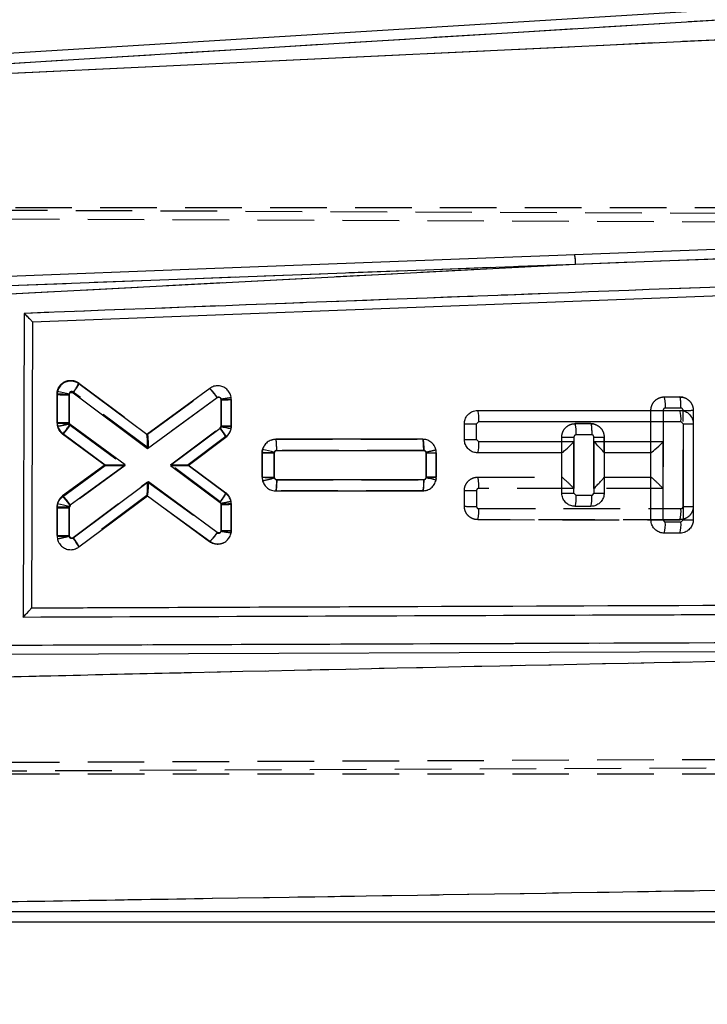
# Model space of a CAD drawing. Extents: x 48 to 403, y 96 to 252.
# Tile 14 of 23: x 163 to 179, y 211 to 233. Entities that reach past the tile are written whole.
import ezdxf

# ---------------------------------------------------------------- set-up
doc = ezdxf.new("R2010")
doc.units = 0
doc.linetypes.add('HIDDEN', pattern=[1.905, 1.27, -0.635])
doc.layers.get('0').update_dxf_attribs({"linetype": 'CONTINUOUS'})
doc.styles.add('SLDTEXTSTYLE0', font='TXT', dxfattribs={"width": 0.75})
doc.dimstyles.new('SLDDIMSTYLE0', dxfattribs={"dimtxt": 3.5, "dimasz": 3.302, "dimexe": 0, "dimexo": 0.0625, "dimgap": 0.875, "dimtad": 1, "dimdec": 0, "dimrnd": 1e-09, "dimzin": 12, "dimtxsty": 'SLDTEXTSTYLE0', "dimsah": 1, "dimcen": 0.09, "dimazin": 3, "dimtfac": 1, "dimtofl": 0, "dimtmove": 0, "dimatfit": 3, "dimtolj": 1, "dimtzin": 12})

# ---------------------------------------------------------------- blocks, each defined once
blk = doc.blocks.new('_D')
at = {"color": 179, "linetype": 'CONTINUOUS'}
for p, q in [((195.549, 234.006), (230.608, 234.006)), ((229.608, 234.006), (229.608, 197.023)), ((128.259, 197.023), (230.608, 197.023))]:
    blk.add_line(p, q, dxfattribs=at)
for points in [[(229.608, 234.006), (229.1, 230.704), (230.116, 230.704)], [(229.608, 197.023), (230.116, 200.325), (229.1, 200.325)]]:
    blk.add_solid(points, dxfattribs=at)
at = {"color": 179, "linetype": 'CONTINUOUS', "insert": (225.096, 210.176, 0.1), "char_height": 3.5, "attachment_point": 1, "rotation": 90, "style": 'SLDTEXTSTYLE0'}
blk.add_mtext('37', dxfattribs=at)
blk = doc.blocks.new('_D_1')
at = {"color": 179, "linetype": 'CONTINUOUS'}
for p, q in [((64.54, 212.085), (64.54, 247.529)), ((217.331, 222.582), (217.331, 247.529)), ((217.331, 246.529), (64.54, 246.529))]:
    blk.add_line(p, q, dxfattribs=at)
for points in [[(64.54, 246.529), (67.842, 246.021), (67.842, 247.037)], [(217.331, 246.529), (214.029, 247.037), (214.029, 246.021)]]:
    blk.add_solid(points, dxfattribs=at)
at = {"color": 179, "linetype": 'CONTINUOUS', "insert": (136.997, 251.041, 0.1), "char_height": 3.5, "attachment_point": 1, "style": 'SLDTEXTSTYLE0'}
blk.add_mtext('153', dxfattribs=at)

msp = doc.modelspace()

# ---------------------------------------------------------------- linework, layer by layer
at = {"color": 7, "linetype": 'CONTINUOUS'}
for p, q in [((194.5488, 234.0056), (160.4747, 231.9078)), ((194.563, 233.7753), (160.6477, 231.6873)), ((160.8312, 231.515), (194.3208, 233.1028)), ((175.5613, 227.3315), (192.7125, 227.9807)), ((162.5785, 226.648), (175.5613, 227.3315)), ((162.8623, 226.8495), (175.5613, 227.3315)), ((191.9576, 227.1188), (163.3781, 226.0308)), ((163.3781, 226.0308), (163.3547, 219.6193)), ((165.9412, 223.5099), (164.4177, 224.6458)), ((163.9313, 224.4023), (163.9312, 223.7805)), ((163.9402, 224.4753), (163.9313, 224.4023)), ((164.2032, 223.7793), (164.2033, 224.4002)), ((164.2033, 224.4002), (164.2049, 224.4128)), ((164.291, 224.4428), (165.9618, 223.1971)), ((167.3535, 224.5423), (165.9412, 223.5099)), ((165.9618, 223.1971), (167.5231, 224.3384)), ((167.6097, 224.2944), (167.6096, 223.6868)), ((167.8376, 223.6888), (167.8377, 224.2964)), ((173.3665, 224.049), (177.9018, 224.0498)), ((165.4574, 222.8283), (164.226, 223.7347)), ((173.0665, 223.3956), (173.0666, 223.749)), ((173.3386, 223.7469), (173.3886, 223.7969)), ((173.3386, 223.3934), (173.3386, 223.7469)), ((173.3886, 223.7969), (177.9239, 223.7977)), ((177.9239, 223.7977), (177.9739, 223.7477)), ((177.9739, 223.7477), (177.9739, 221.5933)), ((178.2018, 223.7498), (178.2018, 221.5954)), ((164.055, 223.536), (165.0127, 222.8311)), ((167.5884, 223.6443), (166.477, 222.8134)), ((167.6087, 223.6769), (167.5884, 223.6443)), ((167.6096, 223.6868), (167.6087, 223.6769)), ((167.8322, 223.6321), (167.8376, 223.6888)), ((166.8725, 222.8155), (167.716, 223.4461)), ((172.1327, 223.4005), (168.8352, 223.3999)), ((173.3886, 223.3434), (173.3386, 223.3934)), ((175.5239, 223.3438), (173.3886, 223.3434)), ((175.5239, 222.1933), (175.5239, 223.3438)), ((177.5239, 223.3442), (175.9739, 223.3439)), ((175.9739, 223.3439), (175.9739, 222.1933)), ((177.5239, 221.5933), (177.5239, 223.3442)), ((168.5308, 223.096), (168.5307, 222.5478)), ((168.541, 223.174), (168.5308, 223.096)), ((168.8027, 222.5456), (168.8028, 223.094)), ((168.8028, 223.094), (168.8047, 223.1077)), ((168.8575, 223.1478), (172.1542, 223.1485)), ((172.2093, 223.0941), (172.2092, 222.5457)), ((172.4371, 222.5477), (172.4372, 223.096)), ((175.2518, 223.0959), (173.3666, 223.0955)), ((175.2518, 222.1954), (175.2518, 223.0959)), ((176.2018, 223.0969), (176.2018, 223.0961)), ((177.2518, 223.0963), (176.2018, 223.0961)), ((176.2018, 223.0961), (176.2018, 222.1954)), ((177.2518, 221.5954), (177.2518, 223.0963)), ((165.0127, 222.8311), (164.0556, 222.1315)), ((164.2251, 221.9276), (165.4574, 222.8283)), ((166.477, 222.8134), (167.5868, 221.9839)), ((167.715, 222.1858), (166.8725, 222.8155)), ((165.9807, 222.4436), (164.2903, 221.1831)), ((167.5219, 221.3092), (165.9807, 222.4436)), ((172.1552, 222.4924), (168.858, 222.4917)), ((172.2092, 222.5457), (172.208, 222.5345)), ((172.4306, 222.4854), (172.4371, 222.5477)), ((168.8357, 222.2438), (172.1332, 222.2445)), ((175.5739, 222.1433), (175.5239, 222.1933)), ((175.9739, 222.1933), (175.9239, 222.1433)), ((164.4177, 220.9848), (165.9596, 222.1346)), ((165.9596, 222.1346), (167.352, 221.1098)), ((175.9239, 222.1433), (175.5739, 222.1433)), ((163.9308, 221.8862), (163.9307, 221.2283)), ((163.9378, 221.9506), (163.9308, 221.8862)), ((164.2027, 221.2261), (164.2029, 221.884)), ((164.2029, 221.884), (164.2041, 221.8952)), ((164.2041, 221.8952), (164.2251, 221.9276)), ((167.6093, 221.9398), (167.6092, 221.3615)), ((167.8371, 221.3536), (167.8372, 221.9418)), ((175.9018, 221.8954), (175.5518, 221.8954)), ((177.5739, 221.5433), (177.5239, 221.5933)), ((177.9239, 221.5433), (177.5739, 221.5433)), ((177.9739, 221.5933), (177.9239, 221.5433)), ((167.6092, 221.3615), (167.6073, 221.3376)), ((167.8333, 221.3053), (167.8371, 221.3536)), ((177.9018, 221.2954), (177.5518, 221.2954)), ((163.3547, 219.6193), (163.3547, 219.6183)), ((188.7909, 218.6742), (162.8327, 218.5743)), ((160.8938, 212.8054), (185.8368, 212.8054)), ((160.7242, 212.5741), (185.8368, 212.5741))]:
    msp.add_line(p, q, dxfattribs=at)
at = {"color": 7, "linetype": 'HIDDEN'}
for p, q in [((194.563, 233.7753), (160.6477, 231.6873)), ((160.8312, 231.515), (194.3208, 233.1028)), ((159.1849, 228.5998), (194.6815, 228.5998)), ((156.7274, 228.5688), (201.8881, 228.3722)), ((156.9967, 228.3671), (202.3185, 228.1837)), ((175.5613, 227.3315), (192.7125, 227.9807)), ((162.5785, 226.648), (175.5613, 227.3315)), ((162.8623, 226.8495), (175.5613, 227.3315)), ((164.4177, 224.6619), (165.9608, 223.5113)), ((163.9308, 223.7605), (163.9307, 224.4184)), ((164.2027, 224.4164), (164.2029, 223.7586)), ((165.9807, 223.1989), (164.2903, 224.4594)), ((165.9596, 223.5121), (167.352, 224.5369)), ((167.352, 224.5369), (167.3521, 224.537)), ((167.5221, 224.3334), (165.9807, 223.1989)), ((167.6092, 224.281), (167.6074, 224.3035)), ((167.6093, 223.7041), (167.6092, 224.281)), ((167.8333, 224.3414), (167.8333, 224.3414)), ((167.8371, 224.2931), (167.8372, 223.7049)), ((177.5518, 224.3512), (177.9019, 224.3512)), ((177.9643, 224.3445), (177.9018, 224.3512)), ((177.2518, 223.0969), (177.2518, 224.0512)), ((177.5239, 224.0491), (177.5239, 222.2983)), ((177.924, 224.0991), (177.5739, 224.0991)), ((177.9739, 221.8948), (177.9739, 224.0484)), ((178.2018, 224.0512), (178.2018, 221.8969)), ((163.9308, 223.7605), (163.9378, 223.6961)), ((164.2029, 223.7586), (164.204, 223.7474)), ((164.204, 223.7474), (164.2253, 223.7148)), ((175.5518, 223.7512), (175.9019, 223.7512)), ((175.9018, 223.7512), (175.5518, 223.7512)), ((175.9019, 223.7512), (175.9018, 223.7512)), ((175.9642, 223.7444), (175.9018, 223.7512)), ((163.9378, 223.6961), (163.9657, 223.6272)), ((165.0127, 222.8156), (164.0556, 223.5152)), ((164.2253, 223.7148), (165.4574, 222.8142)), ((166.477, 222.8291), (167.5865, 223.6584)), ((175.924, 223.4991), (175.5739, 223.4991)), ((167.715, 223.4609), (166.8725, 222.8312)), ((166.9148, 222.8628), (167.715, 223.4609)), ((168.8357, 223.4029), (168.8358, 223.4029)), ((168.8358, 223.4029), (172.1332, 223.4022)), ((175.2518, 223.0961), (175.2518, 223.4512)), ((175.5239, 223.4491), (175.5239, 222.2987)), ((175.9739, 222.2986), (175.9739, 223.4484)), ((176.2018, 223.4512), (176.2018, 223.0969)), ((176.2018, 223.1473), (176.2018, 223.4512)), ((168.538, 223.1625), (168.5307, 223.0989)), ((168.5308, 222.5506), (168.5307, 223.0989)), ((168.5307, 223.0989), (168.5308, 222.5506)), ((168.8027, 223.0956), (168.8028, 222.5483)), ((172.1556, 223.1501), (168.8579, 223.1508)), ((172.2092, 223.0967), (172.2081, 223.1077)), ((172.2093, 222.5494), (172.2092, 223.0967)), ((172.4371, 223.0989), (172.4306, 223.1613)), ((172.4371, 223.0989), (172.4372, 222.5507)), ((172.4372, 222.5507), (172.4371, 223.0989)), ((176.2018, 223.0961), (176.2018, 222.5495)), ((164.055, 222.1107), (165.0127, 222.8156)), ((165.0127, 222.8156), (164.055, 222.1107)), ((165.4574, 222.8142), (164.2263, 221.9081)), ((165.0127, 222.8311), (165.0127, 222.8311)), ((167.5882, 221.9984), (166.477, 222.8291)), ((166.8725, 222.8312), (167.716, 222.2006)), ((166.8725, 222.8155), (166.8725, 222.8155)), ((164.2908, 221.1996), (165.9618, 222.4454)), ((165.9618, 222.4454), (167.5231, 221.3041)), ((168.8028, 222.5483), (168.8045, 222.5355)), ((168.8571, 222.4946), (172.1545, 222.494)), ((172.4342, 222.5197), (172.4175, 222.4524)), ((172.4333, 222.5161), (172.4372, 222.5507)), ((173.3666, 222.5512), (175.2526, 222.5508)), ((176.2018, 222.5506), (177.2526, 222.5504)), ((168.8352, 222.2467), (168.8351, 222.2467)), ((172.1327, 222.2461), (168.8352, 222.2467)), ((172.1327, 222.2461), (172.2111, 222.2596)), ((172.1542, 222.2481), (172.1327, 222.2461)), ((172.1327, 222.2461), (172.1327, 222.2461)), ((173.0666, 221.8976), (173.0665, 222.2511)), ((173.3386, 222.2491), (173.3386, 221.8963)), ((175.5239, 222.2987), (173.3886, 222.2991)), ((177.5239, 222.2983), (175.9739, 222.2986)), ((165.9423, 222.1376), (164.4177, 221.0009)), ((167.3535, 221.1044), (165.9412, 222.1368)), ((167.6087, 221.9657), (167.5882, 221.9984)), ((167.6096, 221.9557), (167.6087, 221.9657)), ((167.6097, 221.3481), (167.6096, 221.9557)), ((167.8376, 221.9579), (167.8322, 222.0146)), ((167.8376, 221.9579), (167.8377, 221.3503)), ((163.9313, 221.2444), (163.9312, 221.8662)), ((164.2032, 221.8624), (164.2033, 221.2424)), ((173.3886, 221.8456), (177.9238, 221.8448)), ((177.9018, 221.5969), (173.3665, 221.5977)), ((173.3665, 221.5977), (177.9018, 221.5969)), ((163.9403, 221.1713), (163.9402, 221.1714)), ((164.2033, 221.2424), (164.2047, 221.2306)), ((164.4177, 221.0009), (164.4177, 221.0009)), ((156.9969, 216.1326), (210.9607, 216.351)), ((210.8746, 216.1666), (156.7256, 215.9309)), ((156.9985, 215.8998), (194.6815, 215.8998)), ((160.8938, 212.8054), (185.8368, 212.8054))]:
    msp.add_line(p, q, dxfattribs=at)
at = {"color": 7, "linetype": 'CONTINUOUS', "flags": 128}
for points in [[(191.3864, 228.1406), (190.7032, 228.1147), (184.233, 227.8691), (175.538, 227.5383)], [(175.538, 227.5383), (175.1652, 227.5241), (173.5477, 227.4624), (167.0775, 227.2153), (162.8397, 227.0531)], [(175.253, 223.0959), (175.2524, 223.0959), (175.252, 223.0959), (175.2518, 223.0959)], [(177.253, 223.0963), (177.2524, 223.0963), (177.252, 223.0963), (177.2518, 223.0963)]]:
    msp.add_lwpolyline(points, dxfattribs=at)
at = {"color": 7, "linetype": 'HIDDEN', "flags": 128}
for points in [[(168.7418, 223.3839), (168.7746, 223.3967), (168.8356, 223.4029), (168.8357, 223.4029), (168.8357, 223.4029)], [(167.6466, 221.0729), (167.5982, 221.0529), (167.4986, 221.0477), (167.401, 221.0759), (167.3535, 221.1044), (167.3535, 221.1044), (167.3535, 221.1044)]]:
    msp.add_lwpolyline(points, dxfattribs=at)
at = {"color": 7, "linetype": 'CONTINUOUS'}
for centre, radius, start, end in [((174.8221, 227.3527), 0.7395, 358.36347, 14.5344), ((164.1296, 232.7054), 8.3055, 268.63201, 270.50888), ((162.8588, 219.3046), 5.2826, 75.2372, 78.18675), ((166.6525, 223.7869), 1.0306, 32.35423, 47.14003), ((167.6647, 230.8728), 6.5786, 269.52116, 271.50668), ((172.6553, 223.8596), 0.736, 355.10898, 14.90713), ((177.1909, 223.8605), 0.7356, 355.10405, 14.91208), ((173.2681, 232.0853), 8.3387, 268.61507, 270.48443), ((178.0276, 230.3152), 6.5677, 269.53154, 271.52039), ((166.0642, 223.6736), 0.2047, 233.07777, 233.47969), ((166.911, 223.0677), 0.8896, 25.17754, 40.40254), ((166.4222, 217.1761), 6.6082, 77.67949, 79.65611), ((167.6657, 230.2793), 6.5928, 269.51253, 271.49378), ((173.2681, 231.7325), 8.3394, 268.61513, 270.48438), ((172.6713, 223.2821), 0.7199, 344.97607, 4.88402), ((168.7283, 231.3939), 8.3002, 268.63612, 270.51419), ((167.5074, 218.511), 4.7762, 74.24031, 77.50212), ((172.2643, 230.0651), 6.9712, 269.54759, 271.42127), ((168.7323, 230.8856), 8.3403, 268.61503, 270.4841), ((171.4377, 222.4311), 0.7201, 344.97894, 4.88114), ((171.122, 217.0907), 5.5511, 76.36445, 78.718), ((172.2657, 229.1377), 6.5922, 269.50893, 271.49036), ((175.4519, 230.5169), 8.3239, 268.6229, 270.49565), ((176.0276, 228.7586), 6.5655, 269.53125, 271.52072), ((163.3547, 221.3762), 1.0304, 32.35157, 47.13966), ((165.7569, 222.4078), 0.3402, 306.57077, 306.81334), ((174.8561, 222.0822), 0.7204, 344.97122, 4.86495), ((175.2061, 222.0822), 0.7204, 344.97122, 4.86495), ((164.1345, 230.2461), 8.3624, 268.60428, 270.46837), ((162.8378, 215.9874), 6.0637, 76.97874, 79.54903), ((167.6643, 228.5175), 6.578, 269.52102, 271.50679), ((177.4519, 229.9151), 8.322, 268.62271, 270.49582), ((176.8568, 221.4822), 0.7197, 344.9613, 4.87487), ((177.2068, 221.4822), 0.7197, 344.9613, 4.87487), ((178.0276, 228.1576), 6.5645, 269.53105, 271.52088), ((164.1323, 229.5653), 8.3395, 268.61491, 270.48412), ((163.613, 220.6078), 0.8887, 25.09577, 40.33797)]:
    msp.add_arc(centre, radius, start, end, dxfattribs=at)
at = {"color": 7, "linetype": 'HIDDEN'}
for centre, radius, start, end in [((174.8221, 227.3527), 0.7395, 358.36347, 14.5344), ((163.6925, 224.9768), 0.7906, 319.12241, 336.52743), ((164.1292, 232.7219), 8.3058, 268.63068, 270.50747), ((176.8393, 224.1619), 0.7373, 355.11627, 14.87967), ((178.0091, 230.4201), 6.3718, 269.6836, 271.7337), ((164.125, 232.0175), 8.2593, 268.65246, 270.53982), ((164.2347, 223.7607), 0.3039, 180.04013, 192.27901), ((174.8405, 223.5619), 0.7361, 355.10748, 14.90191), ((164.2361, 223.7616), 0.3055, 192.37979, 233.76473), ((175.4519, 231.7726), 8.3238, 268.62278, 270.4956), ((176.0089, 229.8152), 6.3669, 269.68498, 271.73657), ((172.2586, 229.6175), 6.521, 269.56552, 271.56859), ((172.1312, 223.0987), 0.3059, 0.03747, 11.806), ((168.7374, 230.9421), 8.394, 268.58973, 270.44682), ((168.1537, 224.6808), 2.2418, 279.94951, 286.87626), ((172.6554, 222.362), 0.7359, 355.09263, 14.89324), ((167.5337, 221.9573), 0.304, 10.86143, 53.13708), ((173.2651, 230.558), 8.3093, 268.63076, 270.50682), ((167.6598, 228.4825), 6.527, 269.55918, 271.56042), ((167.5319, 221.9577), 0.3056, 0.03084, 10.72241), ((173.2414, 229.9533), 8.0576, 268.75669, 270.69125), ((172.671, 221.7846), 0.7203, 344.95841, 4.85726), ((177.2066, 221.7836), 0.7199, 344.96847, 4.87796), ((178.0276, 228.4615), 6.567, 269.53132, 271.52046), ((166.7698, 221.7718), 0.8866, 311.17039, 328.16505), ((167.6622, 227.8999), 6.552, 269.54117, 271.53478), ((164.1298, 229.5494), 8.3073, 268.63056, 270.50701)]:
    msp.add_arc(centre, radius, start, end, dxfattribs=at)
for centre, major_axis, ratio, start_param, end_param in [((167.5871, 224.2831), (0.25, 0.01), 0.0119261, 4.8002099, 6.2831853), ((165.9587, 223.201), (0.001, 0.3107), 0.0709759, 4.7058754, 6.2306505), ((165.4354, 222.8163), (0.4227, 0.0007), 0.0050435, 3.1484688, 4.7645602), ((166.4549, 222.8312), (0.4175, 0), 0.0050159, 4.7652117, 6.2764752), ((165.9397, 222.4475), (-0.0015, 0.3103), 0.0710097, 3.1939699, 4.7053099), ((175.5018, 222.3008), (-0.2498, 0.2498), 0.0399855, 4.6640637, 6.2432132), ((175.9518, 222.3007), (0.2497, 0.2497), 0.0483726, 4.7523611, 6.23486), ((177.5018, 222.3004), (-0.2498, 0.2498), 0.0399855, 4.6640637, 6.2432132)]:
    msp.add_ellipse(centre, major_axis=major_axis, ratio=ratio, start_param=start_param, end_param=end_param, dxfattribs=at)
at = {"color": 7, "linetype": 'CONTINUOUS'}
for centre, major_axis, ratio, start_param, end_param in [((165.9397, 223.1991), (0.0015, 0.3103), 0.0710733, 4.7059813, 6.2307612), ((175.5018, 223.3459), (0.2497, 0.2498), 0.0483709, 3.1899355, 4.7523436), ((175.9518, 223.346), (0.2498, -0.2498), 0.0399838, 0.0399546, 1.5224535), ((177.5018, 223.3463), (0.2497, 0.2498), 0.0483709, 3.1899355, 4.7523436), ((165.4354, 222.8304), (0.4227, -0.0007), 0.0048715, 3.1482343, 4.7645765), ((166.4549, 222.8155), (0.4175, 0), 0.0050216, 4.7652111, 6.2764676), ((165.9587, 222.4457), (-0.001, 0.3107), 0.0709339, 3.1940964, 4.7054322), ((167.5871, 221.3636), (0.25, -0.01), 0.0048534, 4.8008813, 6.2831853)]:
    msp.add_ellipse(centre, major_axis=major_axis, ratio=ratio, start_param=start_param, end_param=end_param, dxfattribs=at)
for points, knots in [([(192.2967, 227.3276), (187.418, 227.1431), (177.7167, 226.7763), (168.0149, 226.4079), (163.1922, 226.2247)], [0, 0, 0, 0, 0.5028959, 1, 1, 1, 1]), ([(163.1922, 226.2247), (163.1883, 225.0917), (163.1806, 222.8213), (163.1729, 220.5509), (163.1691, 219.4136)], [0, 0, 0, 0, 0.49904782, 1, 1, 1, 1]), ([(163.3781, 226.0313), (163.3765, 226.0342), (163.3733, 226.04), (163.3477, 226.0686), (163.3015, 226.1168), (163.2453, 226.1729), (163.2058, 226.2115), (163.1928, 226.2241), (163.1922, 226.2247)], [0, 0, 0, 0, 0.1572194, 0.3135119, 0.5425134, 0.8512124, 0.9921274, 1, 1, 1, 1]), ([(164.4177, 224.6458), (164.3879, 224.6636), (164.3284, 224.6991), (164.2231, 224.711), (164.1205, 224.6896), (164.0314, 224.6347), (163.9684, 224.5595), (163.9489, 224.5011), (163.9402, 224.4753)], [0, 0, 0, 0, 0.1731137, 0.3462127, 0.5195295, 0.6923943, 0.8642229, 1, 1, 1, 1]), ([(164.4178, 224.6457), (164.4179, 224.6423), (164.418, 224.6353), (164.3969, 224.5973), (164.3625, 224.5438), (164.3304, 224.4974), (164.3061, 224.4635), (164.2975, 224.4517), (164.291, 224.4428)], [0, 0, 0, 0, 0.2211505, 0.4422984, 0.6634486, 0.8846011, 0.9125624, 1, 1, 1, 1]), ([(167.8377, 224.2964), (167.8343, 224.3306), (167.8276, 224.399), (167.7754, 224.4899), (167.6984, 224.5593), (167.6019, 224.599), (167.4979, 224.6046), (167.4126, 224.5808), (167.3687, 224.5522), (167.3535, 224.5423)], [0, 0, 0, 0, 0.152615, 0.3052213, 0.4575925, 0.611823, 0.7648727, 0.918858, 1, 1, 1, 1]), ([(164.2049, 224.4128), (164.2069, 224.4185), (164.2109, 224.4298), (164.2237, 224.443), (164.2399, 224.4517), (164.2583, 224.4546), (164.2763, 224.4517), (164.2863, 224.4456), (164.291, 224.4428)], [0, 0, 0, 0, 0.1664521, 0.3328326, 0.5011164, 0.6732452, 0.8487978, 1, 1, 1, 1]), ([(167.5231, 224.3384), (167.5258, 224.3401), (167.5337, 224.3452), (167.5489, 224.3496), (167.5675, 224.3484), (167.5848, 224.3415), (167.5986, 224.3289), (167.6079, 224.3128), (167.6091, 224.3005), (167.6097, 224.2944)], [0, 0, 0, 0, 0.0814596, 0.2357596, 0.385961, 0.5441602, 0.69419, 0.8470923, 1, 1, 1, 1]), ([(173.0666, 223.749), (173.0699, 223.7827), (173.0765, 223.8499), (173.1279, 223.9395), (173.2036, 224.0073), (173.2879, 224.0437), (173.344, 224.0475), (173.3665, 224.049)], [0, 0, 0, 0, 0.2137116, 0.4274196, 0.6412618, 0.8556991, 1, 1, 1, 1]), ([(177.9018, 224.0498), (177.9356, 224.0465), (178.0033, 224.0398), (178.0935, 223.9877), (178.1614, 223.9111), (178.1969, 223.8268), (178.2004, 223.7714), (178.2018, 223.7498)], [0, 0, 0, 0, 0.2157069, 0.4314198, 0.6470514, 0.8621247, 1, 1, 1, 1]), ([(163.9312, 223.7805), (163.9331, 223.7557), (163.9378, 223.6967), (163.9772, 223.6073), (164.0288, 223.56), (164.055, 223.536)], [0, 0, 0, 0, 0.2624953, 0.6253774, 1, 1, 1, 1]), ([(163.9312, 223.7805), (163.9339, 223.7802), (163.9395, 223.7798), (163.9826, 223.7792), (164.046, 223.7789), (164.1143, 223.7789), (164.168, 223.7791), (164.1938, 223.7792), (164.2032, 223.7793)], [0, 0, 0, 0, 0.2032158, 0.406434, 0.6096481, 0.8128605, 0.9313432, 1, 1, 1, 1]), ([(164.055, 223.536), (164.0566, 223.536), (164.0599, 223.536), (164.0723, 223.5464), (164.0896, 223.564), (164.1116, 223.5888), (164.1374, 223.6196), (164.1658, 223.6551), (164.1958, 223.694), (164.2159, 223.7211), (164.226, 223.7347)], [0, 0, 0, 0, 0.1249987, 0.2500004, 0.375, 0.5000013, 0.6250025, 0.7499992, 0.8749999, 1, 1, 1, 1]), ([(164.226, 223.7347), (164.2221, 223.7381), (164.2147, 223.7446), (164.2087, 223.7551), (164.2044, 223.7664), (164.2037, 223.7738), (164.2032, 223.7793)], [0, 0, 0, 0, 0.29944986, 0.57045951, 0.68626728, 1, 1, 1, 1]), ([(167.716, 223.4461), (167.7412, 223.4692), (167.7917, 223.5152), (167.8224, 223.5859), (167.8308, 223.6256), (167.8322, 223.6321)], [0, 0, 0, 0, 0.45519802, 0.91043241, 1, 1, 1, 1]), ([(168.8352, 223.3999), (168.8007, 223.3965), (168.7317, 223.3896), (168.6407, 223.3365), (168.5728, 223.2624), (168.5511, 223.202), (168.541, 223.174)], [0, 0, 0, 0, 0.2595237, 0.5190963, 0.7774593, 1, 1, 1, 1]), ([(168.8575, 223.1478), (168.8574, 223.1655), (168.8571, 223.2126), (168.8544, 223.284), (168.8493, 223.3485), (168.8426, 223.3917), (168.8376, 223.3972), (168.8352, 223.3999)], [0, 0, 0, 0, 0.1343098, 0.359267, 0.5728452, 0.7864237, 1, 1, 1, 1]), ([(172.4372, 223.096), (172.4339, 223.13), (172.4272, 223.1982), (172.3751, 223.289), (172.2983, 223.358), (172.2125, 223.395), (172.1555, 223.399), (172.1327, 223.4005)], [0, 0, 0, 0, 0.21319499, 0.42635111, 0.64056643, 0.85635073, 1, 1, 1, 1]), ([(172.1542, 223.1485), (172.154, 223.1814), (172.1534, 223.2473), (172.1485, 223.3307), (172.1413, 223.3891), (172.1356, 223.3967), (172.1327, 223.4005)], [0, 0, 0, 0, 0.2500003, 0.5000009, 0.7499992, 1, 1, 1, 1]), ([(173.3666, 223.0955), (173.3327, 223.0988), (173.2651, 223.1055), (173.1749, 223.1576), (173.107, 223.2341), (173.0715, 223.3185), (173.0679, 223.3739), (173.0665, 223.3956)], [0, 0, 0, 0, 0.21570001, 0.43140405, 0.64696958, 0.86191146, 1, 1, 1, 1]), ([(168.8047, 223.1077), (168.8068, 223.1133), (168.811, 223.1246), (168.8241, 223.1377), (168.84, 223.1462), (168.8518, 223.1473), (168.8575, 223.1478)], [0, 0, 0, 0, 0.252261, 0.5044165, 0.7594284, 1, 1, 1, 1]), ([(172.1542, 223.1485), (172.1586, 223.1481), (172.1691, 223.1473), (172.1847, 223.1404), (172.1983, 223.128), (172.2075, 223.112), (172.2087, 223.1), (172.2093, 223.0941)], [0, 0, 0, 0, 0.1526993, 0.3701645, 0.582434, 0.7911549, 1, 1, 1, 1]), ([(168.5307, 222.5478), (168.5341, 222.5137), (168.5409, 222.4456), (168.5933, 222.3548), (168.6703, 222.286), (168.7561, 222.2492), (168.813, 222.2453), (168.8357, 222.2438)], [0, 0, 0, 0, 0.2134172, 0.4267938, 0.6411559, 0.8570305, 1, 1, 1, 1]), ([(168.858, 222.4917), (168.8537, 222.492), (168.8431, 222.4928), (168.8275, 222.4997), (168.8138, 222.512), (168.8046, 222.5279), (168.8034, 222.5398), (168.8027, 222.5456)], [0, 0, 0, 0, 0.15281492, 0.3713123, 0.58494337, 0.79535227, 1, 1, 1, 1]), ([(168.8357, 222.2438), (168.8382, 222.2466), (168.8431, 222.2521), (168.8498, 222.2952), (168.8549, 222.3599), (168.8576, 222.43), (168.8579, 222.4757), (168.858, 222.4917)], [0, 0, 0, 0, 0.2158737, 0.4317476, 0.647621, 0.8768006, 1, 1, 1, 1]), ([(172.1332, 222.2445), (172.1676, 222.2479), (172.2364, 222.2546), (172.3272, 222.3074), (172.3989, 222.3853), (172.42, 222.4518), (172.4306, 222.4854)], [0, 0, 0, 0, 0.24930202, 0.49864815, 0.74672166, 1, 1, 1, 1]), ([(172.208, 222.5345), (172.2062, 222.5289), (172.2026, 222.5174), (172.1901, 222.5037), (172.1738, 222.4942), (172.1614, 222.493), (172.1552, 222.4924)], [0, 0, 0, 0, 0.2404593, 0.4908105, 0.7456372, 1, 1, 1, 1]), ([(167.5868, 221.9839), (167.5931, 221.9923), (167.6018, 222.004), (167.6263, 222.0377), (167.6591, 222.0841), (167.6938, 222.1374), (167.7151, 222.1753), (167.7151, 222.1823), (167.715, 222.1858)], [0, 0, 0, 0, 0.0831772, 0.1151559, 0.3363672, 0.5575794, 0.7787891, 1, 1, 1, 1]), ([(167.8372, 221.9418), (167.8353, 221.9664), (167.8308, 222.0253), (167.792, 222.1145), (167.7409, 222.1618), (167.715, 222.1858)], [0, 0, 0, 0, 0.26235364, 0.62687531, 1, 1, 1, 1]), ([(175.5518, 221.8954), (175.518, 221.8988), (175.4503, 221.9055), (175.3601, 221.9576), (175.2923, 222.0342), (175.2568, 222.1185), (175.2532, 222.1738), (175.2518, 222.1954)], [0, 0, 0, 0, 0.2157951, 0.4315752, 0.6472484, 0.8623047, 1, 1, 1, 1]), ([(176.2018, 222.1954), (176.1985, 222.1618), (176.192, 222.0946), (176.1406, 222.005), (176.065, 221.9372), (175.9806, 221.9007), (175.9245, 221.897), (175.9018, 221.8954)], [0, 0, 0, 0, 0.2136141, 0.4272256, 0.6409351, 0.8552215, 1, 1, 1, 1]), ([(164.0556, 222.1315), (164.03, 222.1086), (163.9787, 222.0628), (163.9479, 221.9936), (163.9389, 221.9555), (163.9378, 221.9506)], [0, 0, 0, 0, 0.4654904, 0.9310271, 1, 1, 1, 1]), ([(167.5868, 221.9839), (167.5914, 221.9796), (167.6007, 221.9709), (167.6079, 221.9549), (167.6089, 221.9442), (167.6093, 221.9398)], [0, 0, 0, 0, 0.370521, 0.740571, 1, 1, 1, 1]), ([(177.5518, 221.2954), (177.518, 221.2988), (177.4503, 221.3055), (177.3601, 221.3576), (177.2922, 221.4342), (177.2568, 221.5185), (177.2532, 221.5738), (177.2518, 221.5954)], [0, 0, 0, 0, 0.2158063, 0.4315984, 0.6473166, 0.8624215, 1, 1, 1, 1]), ([(178.2018, 221.5954), (178.1986, 221.5618), (178.192, 221.4946), (178.1406, 221.405), (178.065, 221.3372), (177.9806, 221.3007), (177.9245, 221.297), (177.9018, 221.2954)], [0, 0, 0, 0, 0.2135989, 0.4271933, 0.6408635, 0.8551045, 1, 1, 1, 1]), ([(167.352, 221.1098), (167.3818, 221.0921), (167.4416, 221.0568), (167.547, 221.0455), (167.6495, 221.0674), (167.7383, 221.1228), (167.8062, 221.2044), (167.8242, 221.2715), (167.8333, 221.3053)], [0, 0, 0, 0, 0.1668104, 0.3336046, 0.5006126, 0.6670986, 0.8324522, 1, 1, 1, 1]), ([(167.5219, 221.3092), (167.5119, 221.2957), (167.4919, 221.2685), (167.462, 221.2295), (167.4337, 221.1938), (167.4082, 221.1629), (167.3863, 221.1381), (167.3691, 221.1203), (167.3569, 221.1098), (167.3537, 221.1097), (167.3521, 221.1097)], [0, 0, 0, 0, 0.1250015, 0.2499973, 0.3749988, 0.4999983, 0.6249999, 0.749999, 0.8749981, 1, 1, 1, 1]), ([(167.6073, 221.3376), (167.6066, 221.3357), (167.6041, 221.3279), (167.5961, 221.3156), (167.5813, 221.3041), (167.5628, 221.298), (167.5432, 221.2987), (167.5294, 221.3041), (167.523, 221.3084), (167.5219, 221.3092)], [0, 0, 0, 0, 0.0586354, 0.2322951, 0.4092067, 0.585993, 0.7793527, 0.9596909, 1, 1, 1, 1]), ([(167.6073, 221.3376), (167.6096, 221.3372), (167.6206, 221.3352), (167.6587, 221.329), (167.7195, 221.3203), (167.7823, 221.312), (167.8251, 221.3065), (167.8305, 221.3057), (167.8333, 221.3053)], [0, 0, 0, 0, 0.0192916, 0.0910945, 0.3184831, 0.5457012, 0.7728486, 1, 1, 1, 1]), ([(163.9307, 221.2283), (163.934, 221.1942), (163.9408, 221.1262), (163.9927, 221.0359), (164.0694, 220.9665), (164.1658, 220.9264), (164.2701, 220.9207), (164.3568, 220.9446), (164.4016, 220.9741), (164.4177, 220.9848)], [0, 0, 0, 0, 0.1511905, 0.3023597, 0.4528595, 0.6075947, 0.7600565, 0.9139425, 1, 1, 1, 1]), ([(164.2903, 221.1831), (164.2874, 221.1812), (164.2793, 221.1759), (164.2638, 221.1716), (164.2447, 221.1727), (164.2274, 221.18), (164.2137, 221.1924), (164.2046, 221.2081), (164.2033, 221.2201), (164.2027, 221.2261)], [0, 0, 0, 0, 0.0866193, 0.2432122, 0.3931116, 0.558564, 0.7020004, 0.8509807, 1, 1, 1, 1]), ([(163.1691, 219.4136), (163.1698, 219.4143), (163.1819, 219.4265), (163.2213, 219.4664), (163.2775, 219.5251), (163.3243, 219.577), (163.3498, 219.6079), (163.353, 219.6148), (163.3547, 219.6183)], [0, 0, 0, 0, 0.0077852, 0.1402941, 0.4591571, 0.6909658, 0.8449806, 1, 1, 1, 1]), ([(163.3547, 219.6193), (163.3703, 219.6193), (163.9252, 219.6214), (166.6368, 219.6319), (175.0128, 219.664), (182.8506, 219.6941), (188.5313, 219.716)], [0, 0, 0, 0, 0.0018693, 0.0661233, 0.3231391, 1, 1, 1, 1]), ([(163.1691, 219.4136), (167.4267, 219.4289), (175.929, 219.4594), (184.4326, 219.4909), (188.6779, 219.5066)], [0, 0, 0, 0, 0.5007599, 1, 1, 1, 1]), ([(188.8079, 218.8701), (182.802, 218.8479), (174.149, 218.8159), (165.4977, 218.785), (162.8511, 218.7755)], [0, 0, 0, 0, 0.6940824, 1, 1, 1, 1]), ([(161.6333, 218.0467), (163.4049, 218.0887), (171.3218, 218.2765), (179.2417, 218.431), (185.3894, 218.551)], [0, 0, 0, 0, 0.22378, 1, 1, 1, 1]), ([(185.8368, 213.3872), (179.6934, 213.2915), (171.4412, 213.163), (163.1918, 213.0293), (161.0836, 212.9952)], [0, 0, 0, 0, 0.7444506, 1, 1, 1, 1])]:
    msp.add_open_spline(points, degree=3, knots=knots, dxfattribs=at)
at = {"color": 7, "linetype": 'HIDDEN'}
for points, knots in [([(192.2967, 227.3276), (187.418, 227.1431), (177.7167, 226.7763), (168.0149, 226.4079), (163.1922, 226.2247)], [0, 0, 0, 0, 0.5028959, 1, 1, 1, 1]), ([(163.1922, 226.2247), (163.1883, 225.0917), (163.1806, 222.8213), (163.1729, 220.5509), (163.1691, 219.4136)], [0, 0, 0, 0, 0.49904782, 1, 1, 1, 1]), ([(163.9307, 224.4184), (163.9307, 224.4185), (163.9307, 224.4524), (163.9424, 224.521), (163.9918, 224.6098), (164.0682, 224.6793), (164.1624, 224.7193), (164.2671, 224.7265), (164.3538, 224.7027), (164.4014, 224.674), (164.4177, 224.6619), (164.4177, 224.6619)], [0, 0, 0, 0, 0.0000896, 0.151776, 0.3045608, 0.4468011, 0.6063439, 0.7530237, 0.9089363, 0.9999101, 1, 1, 1, 1]), ([(164.2903, 224.4594), (164.2873, 224.4614), (164.279, 224.4668), (164.2632, 224.471), (164.2443, 224.4695), (164.2272, 224.4624), (164.2137, 224.45), (164.2045, 224.4343), (164.2033, 224.4223), (164.2027, 224.4164)], [0, 0, 0, 0, 0.08991499, 0.24833395, 0.39903047, 0.55719784, 0.70355958, 0.85174306, 1, 1, 1, 1]), ([(167.5221, 224.3334), (167.512, 224.3471), (167.4919, 224.3745), (167.4618, 224.414), (167.4333, 224.4503), (167.4076, 224.4818), (167.3857, 224.5073), (167.3686, 224.5256), (167.3566, 224.5366), (167.3536, 224.5369), (167.3521, 224.537)], [0, 0, 0, 0, 0.1249984, 0.2500003, 0.3750005, 0.5000003, 0.6249995, 0.7499996, 0.8749999, 1, 1, 1, 1]), ([(167.6074, 224.3035), (167.6065, 224.3061), (167.6035, 224.3146), (167.5946, 224.3274), (167.5794, 224.3388), (167.5608, 224.3446), (167.5414, 224.3435), (167.5285, 224.3379), (167.5228, 224.3339), (167.5221, 224.3334)], [0, 0, 0, 0, 0.0779157, 0.256417, 0.4326223, 0.6088961, 0.8015285, 0.9748993, 1, 1, 1, 1]), ([(167.6074, 224.3035), (167.6096, 224.3039), (167.6207, 224.306), (167.659, 224.3127), (167.7198, 224.3222), (167.7826, 224.3318), (167.8252, 224.3387), (167.8306, 224.3405), (167.8333, 224.3414)], [0, 0, 0, 0, 0.0186847, 0.0921518, 0.3193101, 0.5462599, 0.77313, 1, 1, 1, 1]), ([(177.2518, 224.0512), (177.2518, 224.0513), (177.2518, 224.0848), (177.2637, 224.153), (177.3143, 224.2437), (177.3928, 224.3125), (177.4769, 224.3456), (177.5314, 224.3512), (177.5518, 224.3512), (177.5518, 224.3512)], [0, 0, 0, 0, 0.0001281, 0.2146626, 0.4332243, 0.6522439, 0.869103, 0.9998729, 1, 1, 1, 1]), ([(177.924, 224.0991), (177.9237, 224.1321), (177.9231, 224.198), (177.918, 224.2814), (177.9107, 224.3398), (177.9048, 224.3474), (177.9019, 224.3512)], [0, 0, 0, 0, 0.2500004, 0.5000006, 0.7499992, 1, 1, 1, 1]), ([(177.9019, 224.3512), (177.9225, 224.35), (177.9774, 224.3466), (178.0618, 224.3117), (178.1398, 224.2431), (178.19, 224.1527), (178.2018, 224.0849), (178.2018, 224.0513), (178.2018, 224.0512)], [0, 0, 0, 0, 0.1311022, 0.3508436, 0.5691449, 0.7846869, 0.9998719, 1, 1, 1, 1]), ([(177.5739, 224.0991), (177.5705, 224.0989), (177.5615, 224.0984), (177.5476, 224.0927), (177.5346, 224.0812), (177.5258, 224.066), (177.5245, 224.0547), (177.5239, 224.0491)], [0, 0, 0, 0, 0.1298061, 0.3453732, 0.5651609, 0.7883341, 1, 1, 1, 1]), ([(177.9739, 224.0484), (177.9733, 224.0542), (177.9721, 224.0657), (177.9633, 224.0811), (177.9503, 224.0926), (177.9363, 224.0984), (177.9273, 224.0989), (177.924, 224.0991)], [0, 0, 0, 0, 0.21886116, 0.43771275, 0.65659189, 0.87271994, 1, 1, 1, 1]), ([(163.9378, 223.6961), (163.9389, 223.6958), (163.9411, 223.6953), (163.9576, 223.6973), (163.9828, 223.7015), (164.0167, 223.7078), (164.0577, 223.7159), (164.1039, 223.7255), (164.1535, 223.7361), (164.1872, 223.7436), (164.204, 223.7474)], [0, 0, 0, 0, 0.125006, 0.2500115, 0.3750115, 0.5000105, 0.625012, 0.7500127, 0.8750049, 1, 1, 1, 1]), ([(175.2518, 223.4512), (175.2518, 223.4513), (175.2518, 223.4848), (175.2637, 223.553), (175.3143, 223.6437), (175.3928, 223.7125), (175.4769, 223.7456), (175.5314, 223.7512), (175.5518, 223.7512), (175.5518, 223.7512)], [0, 0, 0, 0, 0.0001281, 0.2146825, 0.4331028, 0.6520816, 0.8690716, 0.9998729, 1, 1, 1, 1]), ([(175.9019, 223.7512), (175.9048, 223.7474), (175.9107, 223.7398), (175.918, 223.6814), (175.9231, 223.598), (175.9237, 223.5321), (175.924, 223.4991)], [0, 0, 0, 0, 0.2500006, 0.5000009, 0.7500005, 1, 1, 1, 1]), ([(175.9019, 223.7512), (175.9224, 223.75), (175.9773, 223.7466), (176.0617, 223.7117), (176.1398, 223.6431), (176.19, 223.5528), (176.2018, 223.4849), (176.2018, 223.4513), (176.2018, 223.4512)], [0, 0, 0, 0, 0.1310516, 0.3506711, 0.5690265, 0.7847093, 0.9998719, 1, 1, 1, 1]), ([(164.0556, 223.5152), (164.0572, 223.5152), (164.0604, 223.5153), (164.0727, 223.5258), (164.0899, 223.5435), (164.1118, 223.5684), (164.1373, 223.5993), (164.1656, 223.635), (164.1954, 223.674), (164.2153, 223.7012), (164.2253, 223.7148)], [0, 0, 0, 0, 0.12500018, 0.24999878, 0.37500091, 0.49999784, 0.6249988, 0.74999718, 0.87500001, 1, 1, 1, 1]), ([(167.5865, 223.6584), (167.5903, 223.6618), (167.5976, 223.6684), (167.6034, 223.6787), (167.608, 223.6905), (167.6087, 223.6982), (167.6093, 223.7041)], [0, 0, 0, 0, 0.2856272, 0.5603363, 0.6670688, 1, 1, 1, 1]), ([(167.5865, 223.6584), (167.605, 223.6332), (167.642, 223.5829), (167.6854, 223.5189), (167.7135, 223.4728), (167.7145, 223.4649), (167.715, 223.4609)], [0, 0, 0, 0, 0.2500036, 0.4999991, 0.7500006, 1, 1, 1, 1]), ([(167.6093, 223.7041), (167.6171, 223.7041), (167.6558, 223.7038), (167.7201, 223.7036), (167.7858, 223.7038), (167.8289, 223.7042), (167.8345, 223.7047), (167.8372, 223.7049)], [0, 0, 0, 0, 0.0640768, 0.3172641, 0.5448463, 0.7724211, 1, 1, 1, 1]), ([(167.8372, 223.7049), (167.8372, 223.7049), (167.8353, 223.6736), (167.8305, 223.6321), (167.8068, 223.5699), (167.7749, 223.5154), (167.7372, 223.4773), (167.715, 223.4609), (167.715, 223.4609)], [0, 0, 0, 0, 0.0002136, 0.3333596, 0.4374247, 0.707187, 0.9997862, 1, 1, 1, 1]), ([(175.5739, 223.4991), (175.5705, 223.4989), (175.5616, 223.4984), (175.5476, 223.4927), (175.5346, 223.4812), (175.5258, 223.466), (175.5245, 223.4547), (175.5239, 223.4491)], [0, 0, 0, 0, 0.1302279, 0.3458207, 0.5654858, 0.7884437, 1, 1, 1, 1]), ([(175.9739, 223.4484), (175.9733, 223.4542), (175.9721, 223.4657), (175.9633, 223.4811), (175.9503, 223.4926), (175.9363, 223.4984), (175.9273, 223.4989), (175.924, 223.4991)], [0, 0, 0, 0, 0.2189495, 0.4378387, 0.6567014, 0.8726583, 1, 1, 1, 1]), ([(172.1332, 223.4022), (172.1362, 223.3984), (172.142, 223.3908), (172.1494, 223.3324), (172.1546, 223.249), (172.1553, 223.1831), (172.1556, 223.1501)], [0, 0, 0, 0, 0.2499991, 0.4999986, 0.7499997, 1, 1, 1, 1]), ([(168.5307, 223.0989), (168.5307, 223.0989), (168.5307, 223.1199), (168.5341, 223.164), (168.5528, 223.2035), (168.5625, 223.2239)], [0, 0, 0, 0, 0.0004615, 0.4841316, 1, 1, 1, 1]), ([(168.8027, 223.0956), (168.7946, 223.0956), (168.7689, 223.0958), (168.7151, 223.0962), (168.6455, 223.0967), (168.5821, 223.0974), (168.539, 223.0982), (168.5334, 223.0987), (168.5307, 223.0989)], [0, 0, 0, 0, 0.0588129, 0.1871329, 0.3903514, 0.5935655, 0.7967831, 1, 1, 1, 1]), ([(168.8579, 223.1508), (168.8542, 223.1506), (168.8444, 223.15), (168.8292, 223.1438), (168.8176, 223.1338), (168.8088, 223.1215), (168.8038, 223.1094), (168.803, 223.0993), (168.8027, 223.0956)], [0, 0, 0, 0, 0.1283515, 0.3428378, 0.5572277, 0.6505408, 0.8699368, 1, 1, 1, 1]), ([(172.2081, 223.1077), (172.207, 223.1115), (172.2042, 223.1211), (172.1947, 223.1345), (172.1812, 223.1445), (172.1676, 223.1495), (172.1594, 223.1499), (172.1556, 223.1501)], [0, 0, 0, 0, 0.16277124, 0.41117365, 0.65966407, 0.84560848, 1, 1, 1, 1]), ([(172.4306, 223.1613), (172.4281, 223.16), (172.423, 223.1574), (172.3812, 223.1466), (172.3195, 223.132), (172.2642, 223.1198), (172.2265, 223.1116), (172.2155, 223.1092), (172.2081, 223.1077)], [0, 0, 0, 0, 0.22691978, 0.45384436, 0.68076362, 0.90769158, 0.93831822, 1, 1, 1, 1]), ([(168.8045, 222.5355), (168.8067, 222.5296), (168.8111, 222.5178), (168.8247, 222.5043), (168.8406, 222.496), (168.852, 222.4951), (168.8571, 222.4946)], [0, 0, 0, 0, 0.2620523, 0.5241955, 0.7840748, 1, 1, 1, 1]), ([(168.8571, 222.4946), (168.8567, 222.4621), (168.8561, 222.397), (168.851, 222.3151), (168.8437, 222.2579), (168.838, 222.2505), (168.8351, 222.2467)], [0, 0, 0, 0, 0.25, 0.5, 0.7499988, 1, 1, 1, 1]), ([(172.1545, 222.494), (172.1542, 222.4615), (172.1535, 222.3964), (172.1485, 222.3145), (172.1413, 222.2573), (172.1356, 222.2499), (172.1327, 222.2461)], [0, 0, 0, 0, 0.2499993, 0.4999984, 0.7499987, 1, 1, 1, 1]), ([(172.1545, 222.494), (172.1576, 222.4942), (172.1664, 222.4947), (172.1808, 222.4999), (172.1953, 222.5111), (172.2055, 222.527), (172.209, 222.5406), (172.2092, 222.5481), (172.2093, 222.5494)], [0, 0, 0, 0, 0.1095617, 0.3068166, 0.5222115, 0.7374987, 0.9552146, 1, 1, 1, 1]), ([(172.4372, 222.5507), (172.4339, 222.5505), (172.4272, 222.5501), (172.3754, 222.5497), (172.3008, 222.5494), (172.2398, 222.5494), (172.2093, 222.5494)], [0, 0, 0, 0, 0.2499997, 0.5000043, 0.7500052, 1, 1, 1, 1]), ([(173.0665, 222.2511), (173.0665, 222.2511), (173.0665, 222.2847), (173.0784, 222.3529), (173.1289, 222.4435), (173.2073, 222.5123), (173.2915, 222.5456), (173.346, 222.5512), (173.3666, 222.5512), (173.3666, 222.5512)], [0, 0, 0, 0, 0.00012806, 0.21465016, 0.43279045, 0.65160937, 0.86865326, 0.99987292, 1, 1, 1, 1]), ([(167.5882, 221.9984), (167.6068, 222.0239), (167.6441, 222.0749), (167.6876, 222.1404), (167.7154, 222.1878), (167.7158, 222.1963), (167.716, 222.2006)], [0, 0, 0, 0, 0.2500025, 0.500001, 0.7499998, 1, 1, 1, 1]), ([(173.3886, 222.2991), (173.3852, 222.2989), (173.3762, 222.2983), (173.3623, 222.2926), (173.3492, 222.2811), (173.3405, 222.2659), (173.3392, 222.2546), (173.3386, 222.2491)], [0, 0, 0, 0, 0.1304969, 0.3462013, 0.565849, 0.7885228, 1, 1, 1, 1]), ([(163.9312, 221.8662), (163.9312, 221.8662), (163.9329, 221.8941), (163.9387, 221.9476), (163.9742, 222.0289), (164.0176, 222.081), (164.0497, 222.1068), (164.055, 222.1107), (164.055, 222.1107)], [0, 0, 0, 0, 0.0002126, 0.2961523, 0.5637038, 0.9298643, 0.9997871, 1, 1, 1, 1]), ([(164.055, 222.1107), (164.0565, 222.1106), (164.0596, 222.1104), (164.0718, 222.0995), (164.089, 222.0814), (164.1111, 222.056), (164.137, 222.0246), (164.1656, 221.9885), (164.1959, 221.9491), (164.2162, 221.9217), (164.2263, 221.9081)], [0, 0, 0, 0, 0.1250022, 0.2500006, 0.3750013, 0.5000028, 0.6250041, 0.7499993, 0.8750023, 1, 1, 1, 1]), ([(167.6087, 221.9657), (167.6175, 221.9674), (167.6559, 221.9748), (167.7188, 221.9875), (167.7825, 222.0011), (167.8245, 222.011), (167.8296, 222.0134), (167.8322, 222.0146)], [0, 0, 0, 0, 0.073631, 0.3188022, 0.5458686, 0.7729336, 1, 1, 1, 1]), ([(163.9312, 221.8662), (163.9339, 221.866), (163.9394, 221.8655), (163.9826, 221.8647), (164.046, 221.8639), (164.1167, 221.8632), (164.1706, 221.8627), (164.1963, 221.8625), (164.2032, 221.8624)], [0, 0, 0, 0, 0.2032226, 0.406449, 0.6096699, 0.8128903, 0.9497881, 1, 1, 1, 1]), ([(164.2263, 221.9081), (164.2255, 221.9074), (164.2195, 221.9027), (164.2115, 221.8929), (164.2047, 221.8775), (164.2037, 221.8675), (164.2032, 221.8624)], [0, 0, 0, 0, 0.0599794, 0.4323198, 0.7076414, 1, 1, 1, 1]), ([(173.3665, 221.5977), (173.3665, 221.5977), (173.3328, 221.5977), (173.2653, 221.6093), (173.1764, 221.6588), (173.1086, 221.7343), (173.0734, 221.8183), (173.0666, 221.8747), (173.0666, 221.8976), (173.0666, 221.8976)], [0, 0, 0, 0, 0.0001351, 0.2159078, 0.4282942, 0.6399282, 0.8532096, 0.9998719, 1, 1, 1, 1]), ([(173.3386, 221.8963), (173.3389, 221.8924), (173.3396, 221.8828), (173.3459, 221.8685), (173.3572, 221.8558), (173.372, 221.8472), (173.3831, 221.8461), (173.3886, 221.8456)], [0, 0, 0, 0, 0.1491088, 0.3656601, 0.5784346, 0.7885328, 1, 1, 1, 1]), ([(178.2018, 221.8969), (178.2018, 221.8969), (178.2018, 221.8633), (178.19, 221.7951), (178.1395, 221.7045), (178.0611, 221.6358), (177.977, 221.6025), (177.9224, 221.5969), (177.9018, 221.5969), (177.9018, 221.5969)], [0, 0, 0, 0, 0.0001281, 0.2146057, 0.4328941, 0.6516003, 0.8682812, 0.9998729, 1, 1, 1, 1]), ([(177.9238, 221.8448), (177.9272, 221.845), (177.9362, 221.8455), (177.9502, 221.8513), (177.9632, 221.8627), (177.972, 221.8779), (177.9733, 221.8893), (177.9739, 221.8948)], [0, 0, 0, 0, 0.1312189, 0.3466618, 0.5660648, 0.7885813, 1, 1, 1, 1]), ([(167.5231, 221.3041), (167.5258, 221.3023), (167.5337, 221.2972), (167.5489, 221.2929), (167.5675, 221.2941), (167.5848, 221.301), (167.5985, 221.3135), (167.6079, 221.3297), (167.6091, 221.342), (167.6097, 221.3481)], [0, 0, 0, 0, 0.0819214, 0.2362844, 0.38611, 0.5443566, 0.6937496, 0.8468702, 1, 1, 1, 1]), ([(167.8377, 221.3503), (167.8377, 221.3502), (167.8377, 221.3289), (167.8323, 221.3081), (167.827, 221.2872)], [0, 0, 0, 0, 0.000939, 1, 1, 1, 1]), ([(163.9403, 221.1713), (163.9432, 221.1711), (163.9489, 221.1709), (163.9913, 221.1793), (164.0532, 221.1932), (164.1231, 221.21), (164.1751, 221.223), (164.1996, 221.2293), (164.2047, 221.2306)], [0, 0, 0, 0, 0.20383594, 0.40767277, 0.6115061, 0.81534648, 0.96183406, 1, 1, 1, 1]), ([(164.2047, 221.2306), (164.2051, 221.2291), (164.2074, 221.2216), (164.2144, 221.2093), (164.2283, 221.1968), (164.2454, 221.1894), (164.2642, 221.1882), (164.2799, 221.1924), (164.2879, 221.1977), (164.2908, 221.1996)], [0, 0, 0, 0, 0.0423014, 0.2198484, 0.3846182, 0.5579415, 0.7313127, 0.9033088, 1, 1, 1, 1]), ([(164.4177, 221.0009), (164.4176, 221.0042), (164.4173, 221.0109), (164.3955, 221.0484), (164.36, 221.1026), (164.3221, 221.1568), (164.2977, 221.1901), (164.2908, 221.1996)], [0, 0, 0, 0, 0.2231734, 0.4463497, 0.6695218, 0.9062131, 1, 1, 1, 1]), ([(163.1691, 219.4136), (167.4267, 219.4289), (175.929, 219.4594), (184.4326, 219.4909), (188.6779, 219.5066)], [0, 0, 0, 0, 0.5007599, 1, 1, 1, 1]), ([(188.8079, 218.8701), (182.802, 218.8479), (174.149, 218.8159), (165.4977, 218.785), (162.8511, 218.7755)], [0, 0, 0, 0, 0.6940824, 1, 1, 1, 1]), ([(161.6333, 218.0467), (163.4049, 218.0887), (171.3218, 218.2765), (179.2417, 218.431), (185.3894, 218.551)], [0, 0, 0, 0, 0.22378, 1, 1, 1, 1]), ([(185.8368, 213.3872), (179.6934, 213.2915), (171.4412, 213.163), (163.1918, 213.0293), (161.0836, 212.9952)], [0, 0, 0, 0, 0.7444506, 1, 1, 1, 1])]:
    msp.add_open_spline(points, degree=3, knots=knots, dxfattribs=at)

# ---------------------------------------------------------------- dimensions: what is measured, and where the dimension line sits
at = {"color": 179, "linetype": 'CONTINUOUS'}
dim = msp.add_linear_dim(base=(64.5403, 246.5295), p1=(217.3314, 221.582), p2=(64.5403, 211.0852), dimstyle='SLDDIMSTYLE0', dxfattribs=at)
dim.commit()
dim.dimension.update_dxf_attribs({"geometry": '_D_1', "text_midpoint": (142.2985, 246.5295), "dimtype": 160})
dim = msp.add_linear_dim(base=(229.6082, 197.0229), p1=(194.5488, 234.0056), p2=(127.2588, 197.0229), angle=90, dimstyle='SLDDIMSTYLE0', dxfattribs=at)
dim.commit()
dim.dimension.update_dxf_attribs({"geometry": '_D', "text_midpoint": (229.6082, 214.1839), "dimtype": 160})

doc.saveas('drawing.dxf')
